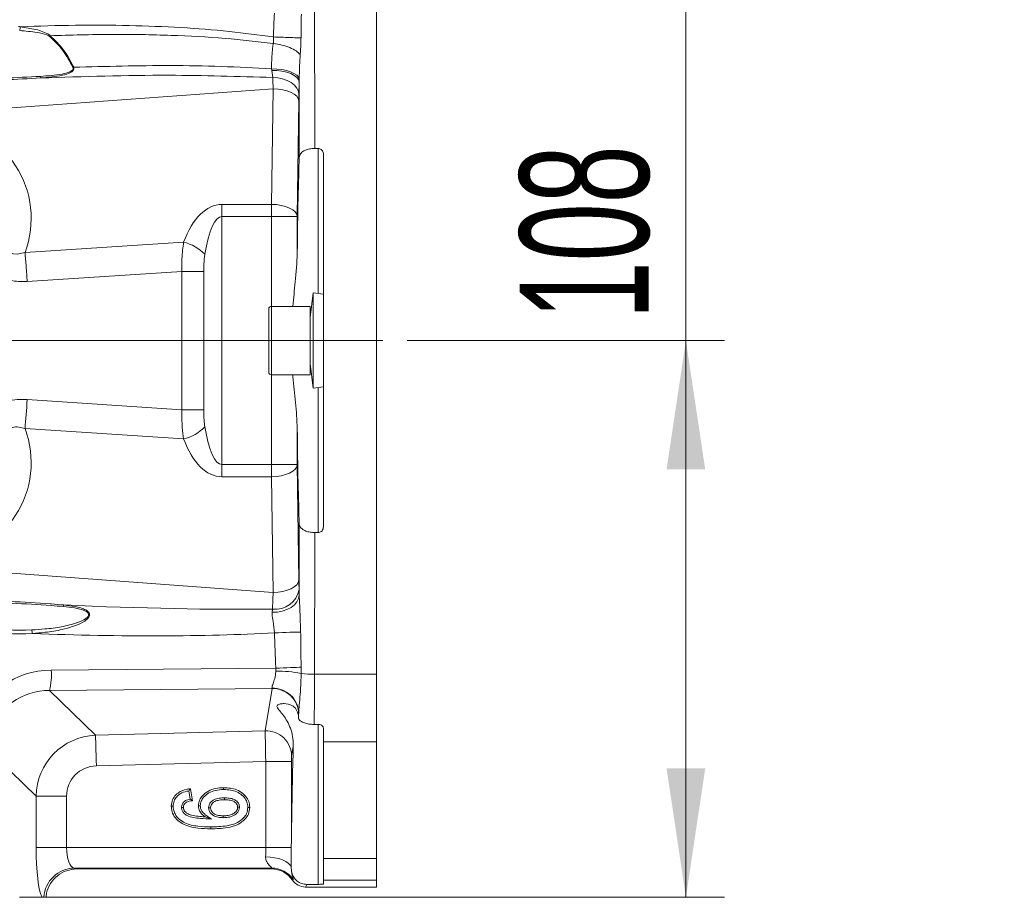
# Model space of a CAD drawing. Header units: millimetres. Extents: x 0 to 8410, y 0 to 5940.
# Tile 106 of 256: x 1213 to 1594, y 4363 to 4704. Entities that reach past the tile are written whole.
import ezdxf

# ---------------------------------------------------------------- set-up
doc = ezdxf.new("R2010")
doc.units = ezdxf.units.MM
doc.header["$LTSCALE"] = 10
doc.linetypes.add('CENTERX2', pattern=[20.32, 12.7, -2.54, 2.54, -2.54])
doc.styles.add('SLDTEXTSTYLE0', font='TXT', dxfattribs={"width": 0.605})
doc.dimstyles.new('SLDDIMSTYLE15', dxfattribs={"dimtxt": 50, "dimasz": 50, "dimexe": 0, "dimexo": 0.0625, "dimgap": 12.5, "dimtad": 1, "dimtoh": 1, "dimdec": 1, "dimlfac": 0.5, "dimrnd": 1e-09, "dimzin": 12, "dimdsep": 46, "dimtxsty": 'SLDTEXTSTYLE0', "dimsah": 1, "dimcen": 0.09, "dimadec": 0, "dimazin": 0, "dimtfac": 1, "dimtofl": 0, "dimtmove": 0, "dimatfit": 3, "dimfxl": 1, "dimfrac": 2, "dimtolj": 1, "dimtzin": 12, "dimarcsym": 0})

# ---------------------------------------------------------------- blocks, each defined once
blk = doc.blocks.new('*D66')
at = {"color": 7, "linetype": 'Continuous', "lineweight": 0}
for p, q in [((1470.98, 4579.2), (1470.98, 4969.77)), ((1362.9, 4579.2), (1485.98, 4579.2)), ((1470.98, 4363.2), (1470.98, 4579.2)), ((1222.76, 4363.2), (1485.98, 4363.2))]:
    blk.add_line(p, q, dxfattribs=at)
for points in [[(1470.98, 4579.2), (1463.48, 4529.2), (1478.48, 4529.2)], [(1470.98, 4363.2), (1478.48, 4413.2), (1463.48, 4413.2)]]:
    blk.add_solid(points, dxfattribs=at)
at = {"color": 7, "linetype": 'Continuous', "lineweight": 0, "char_height": 50, "attachment_point": 1, "rotation": 90, "style": 'SLDTEXTSTYLE0'}
for s, insert in [(' (2x M8)', (1406.52, 4702.03)), ('108', (1406.52, 4587.45))]:
    blk.add_mtext(s, dxfattribs=dict(at, insert=insert))

msp = doc.modelspace()

# ---------------------------------------------------------------- linework, layer by layer
at = {"color": 7, "linetype": 'Continuous', "lineweight": 0}
for p, q in [((1350.97674, 4708.643162), (1350.97674, 4449.765229)), ((1328.376566, 4653.690123), (1327.022945, 4653.690123)), ((1330.37654, 4506.936901), (1330.37654, 4651.471489)), ((1326.409136, 4597.713583), (1325.176631, 4588.113584)), ((1330.37654, 4597.204194), (1326.409136, 4597.713583)), ((1326.409136, 4560.694807), (1326.409136, 4597.713583)), ((1309.176599, 4566.934196), (1309.176599, 4591.474195)), ((1325.176631, 4592.474195), (1310.176646, 4592.474195)), ((1325.176631, 4592.474195), (1325.176631, 4565.934195)), ((1325.176631, 4570.294807), (1326.409136, 4560.694807)), ((1310.176646, 4565.934195), (1325.176631, 4565.934195)), ((1326.409136, 4560.694807), (1330.37654, 4561.204196)), ((1327.022945, 4504.718267), (1328.376566, 4504.718267)), ((1350.97674, 4423.491084), (1350.97674, 4449.765229)), ((1326.762353, 4430.277982), (1328.376566, 4430.277982)), ((1330.37654, 4428.670474), (1330.37654, 4423.491084)), ((1330.37654, 4378.223666), (1330.37654, 4423.491084)), ((1350.97674, 4423.491084), (1350.97674, 4378.223666)), ((1278.179799, 4404.515856), (1278.716241, 4401.296892)), ((1278.779184, 4405.347058), (1279.558455, 4400.671729)), ((1317.998205, 4385.456868), (1317.922865, 4382.529625)), ((1317.922865, 4382.529625), (1317.850982, 4374.876552)), ((1330.37654, 4378.223666), (1330.37654, 4369.807281)), ((1350.97674, 4369.807281), (1350.97674, 4378.223666)), ((1234.768306, 4374.204197), (1310.153281, 4374.204197)), ((1317.850982, 4374.876552), (1317.960178, 4373.518743)), ((1330.37654, 4368.338712), (1330.37654, 4369.807281)), ((1350.97674, 4369.807281), (1350.97674, 4367.204198)), ((1323.370372, 4367.204198), (1350.97674, 4367.204198)), ((1323.884164, 4368.232348), (1328.376566, 4368.232348)), ((1212.460433, 4363.204189), (1221.249257, 4363.204189)), ((1221.249257, 4363.204189), (1221.921836, 4363.204189)), ((1221.921836, 4363.204189), (1222.757016, 4363.204189))]:
    msp.add_line(p, q, dxfattribs=at)
at = {"color": 8, "linetype": 'Continuous', "lineweight": 0}
for p, q in [((1224.360143, 4697.481015), (1224.051629, 4697.292299)), ((1310.331618, 4684.008532), (1310.270225, 4684.606247)), ((1310.702359, 4681.248524), (1310.331618, 4684.008532)), ((1320.985113, 4679.557451), (1320.896899, 4674.585172)), ((1320.992743, 4680.613772), (1320.985113, 4679.557451)), ((1310.856854, 4676.896893), (1142.656003, 4664.559835)), ((1310.232197, 4632.03627), (1310.856854, 4676.896893)), ((1320.853387, 4672.202178), (1320.22885, 4627.341554)), ((1328.376566, 4597.46098), (1328.376566, 4653.690123)), ((1290.978228, 4632.03627), (1310.232197, 4632.03627)), ((1290.978228, 4627.341554), (1290.978228, 4632.03627)), ((1310.232197, 4627.341554), (1310.232197, 4632.03627)), ((1310.232197, 4627.341554), (1290.978228, 4627.341554)), ((1290.978228, 4627.341554), (1290.978228, 4531.066836)), ((1310.232197, 4592.474195), (1310.232197, 4627.341554)), ((1310.232197, 4627.341554), (1320.22885, 4627.341554)), ((1320.22885, 4627.341554), (1320.22885, 4613.411841)), ((1214.630042, 4613.351957), (1276.156818, 4617.392813)), ((1275.477086, 4606.025846), (1215.467607, 4602.084639)), ((1283.933793, 4606.025846), (1275.477086, 4606.025846)), ((1275.477086, 4552.382544), (1275.477086, 4606.025846)), ((1283.933793, 4606.025846), (1283.933793, 4552.382544)), ((1310.176646, 4592.474195), (1310.176646, 4565.934195)), ((1310.232197, 4531.066836), (1310.232197, 4565.934195)), ((1328.376566, 4504.718267), (1328.376566, 4560.94741)), ((1215.467607, 4556.323751), (1275.477086, 4552.382544)), ((1283.933793, 4552.382544), (1275.477086, 4552.382544)), ((1276.156818, 4541.015577), (1214.630042, 4545.056433)), ((1320.22885, 4544.996549), (1320.22885, 4531.066836)), ((1290.978228, 4531.066836), (1290.978228, 4526.372121)), ((1290.978228, 4531.066836), (1310.232197, 4531.066836)), ((1310.232197, 4531.066836), (1320.22885, 4531.066836)), ((1310.232197, 4526.372121), (1310.232197, 4531.066836)), ((1320.22885, 4531.066836), (1320.853387, 4486.206212)), ((1310.232197, 4526.372121), (1290.978228, 4526.372121)), ((1310.856854, 4481.511497), (1310.232197, 4526.372121)), ((1116.334354, 4495.779165), (1310.856854, 4481.511497)), ((1320.928847, 4482.63991), (1320.987974, 4480.440297)), ((1310.508524, 4473.792584), (1310.623323, 4475.000539)), ((1224.825298, 4451.371753), (1311.892783, 4452.07777)), ((1311.908757, 4450.989419), (1311.892783, 4452.07777)), ((1321.716939, 4452.474751), (1321.719681, 4450.035521)), ((1326.925908, 4449.765229), (1350.97674, 4449.765229)), ((1310.481464, 4444.173195), (1224.125301, 4443.47296)), ((1224.125301, 4443.47296), (1241.981422, 4426.078164)), ((1307.787215, 4427.801349), (1310.481464, 4444.173195)), ((1320.736562, 4434.299701), (1320.662056, 4433.846661)), ((1241.981422, 4426.078164), (1307.787215, 4427.801349)), ((1328.376566, 4368.232348), (1328.376566, 4430.277982)), ((1350.97674, 4423.491084), (1330.37654, 4423.491084)), ((1318.696891, 4421.904945), (1318.042432, 4417.927855)), ((1218.897497, 4402.381771), (1202.250634, 4418.598273)), ((1308.001672, 4415.950634), (1242.291604, 4414.229968)), ((1308.001672, 4415.950634), (1317.998205, 4415.950634)), ((1308.001672, 4382.529625), (1308.001672, 4415.950634)), ((1317.998205, 4415.950634), (1317.998205, 4385.456868)), ((1218.897497, 4382.529625), (1218.897497, 4402.381771)), ((1230.749761, 4402.381771), (1218.897497, 4402.381771)), ((1230.749761, 4402.381771), (1230.749761, 4382.529625)), ((1230.749761, 4382.529625), (1218.897497, 4382.529625)), ((1230.749761, 4382.529625), (1308.001672, 4382.529625)), ((1308.001672, 4382.529625), (1317.922865, 4382.529625)), ((1330.37654, 4378.223666), (1350.97674, 4378.223666)), ((1310.321366, 4374.540591), (1233.751689, 4374.540591)), ((1233.751689, 4374.540591), (1234.768306, 4374.204197)), ((1310.153281, 4374.204197), (1310.321366, 4374.540591)), ((1318.58245, 4370.166265), (1318.414007, 4369.829201)), ((1350.97674, 4369.807281), (1330.37654, 4369.807281)), ((1323.884164, 4368.232348), (1323.370372, 4367.204198))]:
    msp.add_line(p, q, dxfattribs=at)
at = {"color": 7, "linetype": 'CENTERX2', "lineweight": 0, "ltscale": 2}
msp.add_line((692.985545, 4579.204195), (1362.899335, 4579.204195), dxfattribs=at)
at = {"color": 8, "linetype": 'Continuous', "lineweight": 0, "flags": 128}
for points in [[(1212.782298, 4700.962269), (1212.782298, 4700.962261), (1219.605123, 4699.718811), (1223.46965, 4698.230051), (1224.235927, 4697.632284), (1224.357759, 4697.481462), (1224.357759, 4697.481387)], [(1310.270225, 4684.606247), (1312.252079, 4684.537829), (1314.185177, 4684.316032), (1315.993463, 4683.949561), (1317.605769, 4683.452853), (1318.958794, 4682.845422), (1319.999253, 4682.151177), (1320.686256, 4681.397409), (1320.992743, 4680.613772)], [(1310.331618, 4684.008532), (1312.343155, 4683.956095), (1314.299856, 4683.725417), (1316.122447, 4683.325858), (1317.736899, 4682.773598), (1319.078003, 4682.091013), (1320.091282, 4681.305774), (1320.735728, 4680.449688), (1320.985113, 4679.557451)], [(1310.702359, 4681.248524), (1312.656676, 4681.120814), (1314.54352, 4680.741855), (1316.290413, 4680.126206), (1317.830001, 4679.297545), (1319.103156, 4678.287723), (1320.061003, 4677.135565), (1320.666705, 4675.885358), (1320.896899, 4674.585172)], [(1310.856854, 4676.896893), (1312.779223, 4676.78845), (1314.629947, 4676.508882), (1316.339885, 4676.068642), (1317.84526, 4675.484137), (1319.089805, 4674.777181), (1320.027267, 4673.97415), (1320.622479, 4673.10501), (1320.853387, 4672.202178)], [(1194.808637, 4645.209671), (1194.808637, 4645.209656), (1194.808637, 4645.209544), (1194.809114, 4645.209224), (1194.810306, 4645.208024), (1194.814836, 4645.203353), (1194.832479, 4645.184928), (1196.876918, 4642.758221), (1198.145782, 4640.901991), (1199.166452, 4639.149477), (1200.096046, 4637.302381), (1200.779353, 4635.743131), (1203.004514, 4628.753886), (1204.212343, 4622.969692), (1205.23635, 4618.348357), (1205.88318, 4616.529413), (1206.684505, 4615.052101), (1207.649385, 4613.973667), (1208.851253, 4613.21199), (1210.170661, 4612.820771), (1211.604749, 4612.739776), (1214.630042, 4613.351957)], [(1310.232197, 4632.03627), (1312.154685, 4631.927823), (1314.00541, 4631.648258), (1315.715228, 4631.208011), (1317.220603, 4630.623509), (1318.465148, 4629.916553), (1319.40261, 4629.113522), (1319.997941, 4628.244378), (1320.22885, 4627.341554)], [(1214.630042, 4545.056433), (1214.739, 4546.370664), (1214.84748, 4547.722199), (1214.955245, 4549.105971), (1215.061818, 4550.516794), (1215.166723, 4551.949383), (1215.269481, 4553.398366), (1215.369855, 4554.858311), (1215.467607, 4556.323751)], [(1310.232197, 4526.372121), (1312.154685, 4526.480568), (1314.00541, 4526.760132), (1315.715228, 4527.200379), (1317.220603, 4527.784881), (1318.465148, 4528.491837), (1319.40261, 4529.294868), (1319.997941, 4530.164012), (1320.22885, 4531.066836)], [(1310.856854, 4481.511497), (1312.779223, 4481.61994), (1314.629947, 4481.899508), (1316.339885, 4482.339748), (1317.84526, 4482.924254), (1319.089805, 4483.631209), (1320.027267, 4484.43424), (1320.622479, 4485.30338), (1320.853387, 4486.206212)], [(1310.508524, 4473.792584), (1312.501704, 4473.887049), (1314.434682, 4474.242628), (1316.230451, 4474.845149), (1317.817484, 4475.670599), (1319.132482, 4476.686098), (1320.123111, 4477.851183), (1320.749914, 4479.119421), (1320.987974, 4480.440297)], [(1311.380898, 4465.820395), (1312.92883, 4465.870217), (1314.466869, 4465.91884), (1315.957938, 4465.9651), (1317.366396, 4466.007889), (1318.658267, 4466.04617), (1319.802557, 4466.079035), (1320.771848, 4466.105678), (1321.542775, 4466.125474)], [(1311.892783, 4452.07777), (1313.349758, 4452.140563), (1314.79982, 4452.202015), (1316.212093, 4452.26083), (1317.556416, 4452.315741), (1318.804418, 4452.365585), (1319.929277, 4452.409305), (1320.907031, 4452.445947), (1321.716939, 4452.474751)], [(1242.291604, 4414.229968), (1242.23653, 4416.338795), (1242.182885, 4418.381953), (1242.132818, 4420.295768), (1242.087756, 4422.020667), (1242.048894, 4423.502915), (1242.017661, 4424.696335), (1241.995012, 4425.563746), (1241.981422, 4426.078164)], [(1307.950054, 4378.892057), (1309.728419, 4378.800713), (1311.450039, 4378.567316), (1313.06008, 4378.199302), (1314.507161, 4377.708399), (1315.745269, 4377.110281), (1316.734706, 4376.423978), (1317.44424, 4375.67141), (1317.850982, 4374.876552)]]:
    msp.add_lwpolyline(points, dxfattribs=at)
at = {"color": 7, "linetype": 'Continuous', "lineweight": 0, "flags": 128}
for points in [[(1291.676914, 4405.008637), (1291.67751, 4405.227103), (1291.678106, 4405.445569), (1291.67894, 4405.736663)], [(1291.976606, 4401.789301), (1291.976963, 4401.42531), (1291.977202, 4401.061335)], [(1272.104894, 4398.535781), (1271.886383, 4398.535543), (1271.667873, 4398.53529), (1271.376644, 4398.534962)], [(1275.323426, 4398.109668), (1275.648271, 4398.106568), (1276.051914, 4398.102739)], [(1282.624637, 4398.707458), (1282.406007, 4398.706832), (1282.187377, 4398.706221), (1281.89603, 4398.705416)], [(1285.841738, 4397.922897), (1286.206518, 4397.924551), (1286.571418, 4397.92619)], [(1297.819887, 4398.145088), (1297.455345, 4398.142167), (1297.090923, 4398.139262)], [(1301.037942, 4398.061984), (1301.256453, 4398.061433), (1301.474963, 4398.060867), (1301.766192, 4398.060121)], [(1286.902701, 4393.57438), (1285.946165, 4393.909895), (1285.193478, 4394.173928), (1284.440671, 4394.437962)], [(1291.494404, 4394.099572), (1291.492258, 4394.463562), (1291.490232, 4394.827568)]]:
    msp.add_lwpolyline(points, dxfattribs=at)
at = {"color": 8, "linetype": 'Continuous', "lineweight": 0}
for centre, radius, start, end in [((1205.412423, 4584.206342), 116.988296, 86.38816406, 86.71617303), ((1232.590474, 4688.133443), 3.047584, 281.95352827, 288.12956211), ((1238.606015, 4683.047405), 18.015422, 184.31955766, 186.31595887), ((1271.71721, 4600.037745), 17.913918, 44.96969749, 75.65085651), ((1271.71721, 4558.370645), 17.913918, 284.34914349, 315.03030251), ((1311.740081, 4484.2648), 9.331329, 263.12646211, 349.97180042), ((1232.32724, 4475.558319), 2.838702, 158.12915225, 171.17508019), ((1212.608055, 4577.752922), 112.303173, 262.32158216, 272.44394948), ((1212.542148, 4577.767039), 110.908184, 262.32141596, 272.44406439), ((1204.100384, 4465.079212), 13.304905, 2.03598956, 8.12547245), ((1199.788298, 4449.610137), 25.098897, 345.84654375, 4.02472651), ((1312.200719, 4403.062212), 47.928096, 78.54435785, 90.34902958), ((1326.4515, 4490.902395), 41.139902, 263.39535088, 270.66072557), ((1310.847092, 4434.39488), 9.934632, 1.37065737, 92.44148909), ((1310.749113, 4434.188716), 9.988066, 0.63666615, 91.53553442), ((1308.054867, 4417.816753), 9.988183, 0.63733133, 91.53553478), ((1233.929576, 4362.514368), 12.027538, 90.84743442, 176.7120813), ((1310.306937, 4364.525488), 10.015113, 34.27922851, 89.91745463)]:
    msp.add_arc(centre, radius, start, end, dxfattribs=at)
at = {"color": 7, "linetype": 'Continuous', "lineweight": 0}
for centre, start, end in [((1310.176596, 4591.474195), 90, 180), ((1310.176596, 4566.934195), 180, 270)]:
    msp.add_arc(centre, 1, start, end, dxfattribs=at)
at = {"color": 8, "linetype": 'Continuous', "lineweight": 0}
for centre, major_axis, ratio, start_param, end_param in [((1287.687241, 4579.204195), (0, 1510), 0.0260818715, 4.7617374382, 4.7982154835), ((1311.134596, 4666.588892), (-0.730599, 22.005511), 0.0033137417, 5.19978992, 5.4413539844), ((1281.689298, 4579.204195), (0, 1504), 0.0261859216, 4.7596959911, 4.779162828), ((1321.131169, 4666.588892), (0.001502, 12.032323), 0.0261618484, 0.8438862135, 1.0854502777), ((1180.941602, 4625.501884), (15.333141, 34.0431), 0.9589450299, 4.7862914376, 6.6908962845), ((1290.978256, 4598.183192), (0, 33.853076), 0.5317094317, 0, 0.9674017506), ((1290.978256, 4593.488477), (0, 33.853076), 0.236315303, 0, 0.9674017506), ((1180.941602, 4532.906506), (-15.333141, 34.0431), 0.9589450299, 2.7338816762, 4.6384865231), ((1290.978256, 4564.919913), (0, 33.853076), 0.236315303, 2.174190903, 3.1415926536), ((1290.978256, 4560.225198), (0, 33.853076), 0.5317094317, 2.174190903, 3.1415926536), ((1281.689298, 4579.204195), (0, 1504), 0.0261859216, 4.646674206, 4.6650819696), ((1287.687241, 4579.204195), (0, 1510), 0.0260818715, 4.6265624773, 4.6630405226), ((1321.131169, 4491.819499), (-0.001502, 12.032323), 0.0261618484, 2.0561423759, 2.4385968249), ((1311.134596, 4491.819499), (0.730599, 22.005511), 0.0033137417, 3.8425335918, 4.2249880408), ((1167.37514, 4502.363844), (221.781704, -16.453226), 0.0989213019, 5.0045420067, 5.4219023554), ((1168.735458, 4502.363844), (222.239167, -16.59169), 0.1525583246, 4.9445120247, 5.4206396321), ((1226.475254, 4418.975142), (27.981596, -18.300574), 0.9554096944, 2.1793230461, 3.419505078), ((1326.091038, 4453.022629), (0, 38), 0.0220513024, 4.0707075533, 4.6265624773), ((1225.568375, 4418.975142), (21.108325, -14.515028), 0.9349427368, 2.1997122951, 3.439894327), ((1310.665101, 4452.075164), (0.081649, 8.000916), 0.0825418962, 2.8936901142, 2.9849972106), ((1320.661674, 4452.075164), (-0.000334, 18.000589), 0.0262764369, 3.299912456, 3.3912195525), ((1320.093094, 4453.022629), (0, 32), 0.0261859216, 4.025208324, 4.1001622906), ((1308.054002, 4415.952011), (-0.261768, 11.997259), 0.0043657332, 0.1570986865, 1.5708153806), ((1242.899274, 4402.092128), (17.196143, -16.751741), 0.9997152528, 2.381208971, 3.9019763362), ((1318.050575, 4415.952011), (0.000036, 2.000686), 0.026176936, 0.1577655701, 1.5714822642), ((1242.899274, 4402.092128), (8.803242, -8.575739), 0.976415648, 2.381208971, 3.9019763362), ((1222.065121, 4382.529621), (0, 20), 0.1583844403, 1.5707963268, 2.8811313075), ((1233.917381, 4382.529621), (0, 8), 0.3959611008, 1.5707963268, 3.089232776), ((1307.530283, 4382.529621), (0, 8), 0.0589183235, 4.2403591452, 4.7123889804)]:
    msp.add_ellipse(centre, major_axis=major_axis, ratio=ratio, start_param=start_param, end_param=end_param, dxfattribs=at)
at = {"color": 7, "linetype": 'Continuous', "lineweight": 0}
for centre, major_axis, ratio, start_param, end_param in [((1322.168619, 4583.204195), (0, 80), 0.0261859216, 0.5752797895, 1.1835980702), ((1322.168619, 4575.204195), (0, 80), 0.0261859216, 1.9579945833, 2.5663128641), ((1319.969147, 4358.349124), (0, 80), 0.0261859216, 5.9059177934, 5.946089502), ((1319.969147, 4358.349124), (0, 80), 0.0261859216, 0.6526986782, 1.2251053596), ((1216.709872, 4368.195961), (21.752026, 5.096996), 0.1462446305, 0.5579633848, 0.5634087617), ((1310.13956, 4364.190472), (4.477346, 8.960837), 0.9982882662, 5.7732094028, 6.7458739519), ((1323.378653, 4373.212429), (-2.686408, -5.376502), 0.9982882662, 5.7732094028, 6.7458739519)]:
    msp.add_ellipse(centre, major_axis=major_axis, ratio=ratio, start_param=start_param, end_param=end_param, dxfattribs=at)
at = {"color": 8, "linetype": 'Continuous', "lineweight": 0}
for points, knots in [([(1310.979997, 4696.991199), (1311.036507, 4698.502387), (1311.152023, 4701.591539), (1311.28442, 4704.679986), (1311.352049, 4706.25759)], [0, 0, 0, 0, 0.489191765, 1, 1, 1, 1]), ([(1321.811591, 4705.838197), (1321.788372, 4704.271782), (1321.742905, 4701.204606), (1321.703538, 4698.1368), (1321.684276, 4696.635731)], [0, 0, 0, 0, 0.5107027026, 1, 1, 1, 1]), ([(1212.782298, 4700.962246), (1219.901633, 4701.199422), (1233.993652, 4701.668888), (1254.788395, 4701.530441), (1274.712655, 4700.738563), (1293.375943, 4699.35691), (1305.287378, 4697.756199), (1310.980116, 4696.991184)], [0, 0, 0, 0, 0.21714302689, 0.4298131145, 0.63378571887, 0.82497810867, 1, 1, 1, 1]), ([(1212.782298, 4700.962269), (1212.771969, 4700.819719), (1212.751311, 4700.534615), (1212.698823, 4700.12777), (1212.635076, 4699.754024), (1212.583499, 4699.55402), (1212.557708, 4699.45401)], [0, 0, 0, 0, 0.2500000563, 0.5000066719, 0.7499835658, 1, 1, 1, 1]), ([(1224.050437, 4697.291725), (1224.05004, 4697.292093), (1223.819418, 4697.505514), (1222.295662, 4698.156385), (1218.428108, 4698.962174), (1214.817373, 4699.26469), (1212.557708, 4699.45401)], [0, 0, 0, 0, 0.0001645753, 0.0955410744, 0.433972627, 1, 1, 1, 1]), ([(1310.929691, 4694.473156), (1304.705312, 4695.183981), (1291.546088, 4696.686766), (1270.62038, 4697.749622), (1247.978464, 4698.157204), (1232.318319, 4697.709155), (1224.358951, 4697.481432)], [0, 0, 0, 0, 0.2166929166, 0.4581196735, 0.7245858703, 1, 1, 1, 1]), ([(1233.221685, 4685.151943), (1232.025297, 4687.438055), (1229.666948, 4691.944496), (1225.905097, 4695.527131), (1224.051629, 4697.292299)], [0, 0, 0, 0, 0.5072988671, 1, 1, 1, 1]), ([(1224.360143, 4697.481015), (1226.220816, 4695.70221), (1229.998904, 4692.090356), (1232.347067, 4687.544314), (1233.538781, 4685.237155)], [0, 0, 0, 0, 0.4924907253, 1, 1, 1, 1]), ([(1310.270225, 4684.606247), (1310.266761, 4685.159271), (1310.249848, 4687.859539), (1310.455428, 4691.1568), (1310.845053, 4693.881514), (1310.929929, 4694.47507)], [0, 0, 0, 0, 0.1676691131, 0.8186834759, 1, 1, 1, 1]), ([(1310.929691, 4694.473148), (1310.929691, 4694.473185), (1310.929688, 4694.581322), (1310.990466, 4694.859338), (1311.027821, 4695.384761), (1311.051483, 4695.996897), (1311.045819, 4696.539183), (1310.979875, 4696.860559), (1310.979878, 4696.988723), (1310.979878, 4696.988762)], [0, 0, 0, 0, 0.0000430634, 0.125000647, 0.3721884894, 0.6234184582, 0.8518463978, 0.9999540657, 1, 1, 1, 1]), ([(1310.929691, 4694.473148), (1312.047294, 4694.297215), (1314.28253, 4693.945344), (1317.401165, 4692.889186), (1319.981244, 4691.579596), (1320.915454, 4690.615728), (1321.382557, 4690.133796)], [0, 0, 0, 0, 0.25000024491, 0.50000672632, 0.75000455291, 1, 1, 1, 1]), ([(1310.979997, 4696.991199), (1312.034443, 4696.951842), (1314.143359, 4696.873129), (1317.219437, 4696.767439), (1319.915335, 4696.681449), (1321.094626, 4696.650971), (1321.684276, 4696.635731)], [0, 0, 0, 0, 0.2499997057, 0.5000049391, 0.7500004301, 1, 1, 1, 1]), ([(1321.684276, 4696.635731), (1321.679014, 4696.306589), (1321.665653, 4695.470874), (1321.619824, 4694.083783), (1321.542257, 4692.500912), (1321.457651, 4691.169343), (1321.401159, 4690.390323), (1321.382557, 4690.133796)], [0, 0, 0, 0, 0.1516182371, 0.3849691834, 0.6384165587, 0.880932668, 1, 1, 1, 1]), ([(1321.382557, 4690.133796), (1321.342539, 4689.560552), (1321.158378, 4686.922539), (1321.03446, 4683.747712), (1320.999834, 4681.146518), (1320.992743, 4680.613772)], [0, 0, 0, 0, 0.1808448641, 0.8322302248, 1, 1, 1, 1]), ([(1220.641767, 4681.6905), (1222.04796, 4681.787609), (1224.857291, 4681.981616), (1228.684529, 4682.495451), (1231.434014, 4683.123839), (1232.776314, 4683.854837), (1233.204438, 4684.323704), (1233.343681, 4684.751481), (1233.262303, 4685.018612), (1233.221685, 4685.151943)], [0, 0, 0, 0, 0.2913761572, 0.5821194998, 0.8055916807, 0.8813269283, 0.925728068, 0.9629292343, 1, 1, 1, 1]), ([(1233.538781, 4685.237155), (1233.576979, 4685.074617), (1233.653724, 4684.748052), (1233.506268, 4684.239554), (1233.073549, 4683.676658), (1231.732405, 4682.800787), (1228.923327, 4682.023275), (1225.007627, 4681.40924), (1222.137211, 4681.180195), (1220.699941, 4681.065508)], [0, 0, 0, 0, 0.04219695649, 0.0847804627, 0.13405572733, 0.2139733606, 0.43716992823, 0.71818078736, 1, 1, 1, 1]), ([(1233.538781, 4685.237155), (1246.044056, 4685.563684), (1265.083926, 4686.06084), (1290.67589, 4685.682506), (1303.736842, 4684.965107), (1310.270225, 4684.606247)], [0, 0, 0, 0, 0.488863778, 0.7443181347, 1, 1, 1, 1]), ([(1220.699941, 4681.065508), (1215.993779, 4680.81908), (1206.511203, 4680.322545), (1197.195334, 4679.993985), (1192.502891, 4679.828488)], [0, 0, 0, 0, 0.496295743, 1, 1, 1, 1]), ([(1192.774211, 4680.541986), (1197.335341, 4680.687805), (1206.522381, 4680.981514), (1215.913232, 4681.453063), (1220.641767, 4681.6905)], [0, 0, 0, 0, 0.4964743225, 1, 1, 1, 1]), ([(1310.702359, 4681.248524), (1297.279948, 4681.665888), (1267.276668, 4682.598826), (1237.278168, 4681.611268), (1220.699941, 4681.065508)], [0, 0, 0, 0, 0.44736477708, 1, 1, 1, 1]), ([(1215.467607, 4602.084639), (1213.60679, 4602.075357), (1209.8888, 4602.05681), (1205.401235, 4603.463204), (1202.136673, 4605.233217), (1199.877243, 4606.883392), (1197.823109, 4608.795852), (1195.786842, 4611.099465), (1193.789103, 4613.760019), (1191.706131, 4616.829792), (1189.809098, 4619.682304), (1187.990001, 4622.277182), (1186.287364, 4624.46697), (1184.466114, 4626.581443), (1182.987716, 4627.706536), (1182.246839, 4628.270359)], [0, 0, 0, 0, 0.12491235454, 0.24958019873, 0.31148581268, 0.37489766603, 0.43757950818, 0.50032056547, 0.58188512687, 0.66163460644, 0.75032519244, 0.81279250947, 0.87510353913, 0.93741003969, 1, 1, 1, 1]), ([(1275.477086, 4606.025846), (1275.454393, 4607.686988), (1275.400116, 4611.659904), (1275.878471, 4615.284007), (1276.156818, 4617.392813)], [0, 0, 0, 0, 0.41811655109, 1, 1, 1, 1]), ([(1215.467607, 4602.084639), (1215.33451, 4604.049174), (1215.068316, 4607.978238), (1214.776133, 4611.560718), (1214.630042, 4613.351957)], [0, 0, 0, 0, 0.5000004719, 1, 1, 1, 1]), ([(1284.390961, 4612.698098), (1284.236086, 4611.440487), (1283.965418, 4609.242613), (1283.943269, 4606.989668), (1283.933793, 4606.025846)], [0, 0, 0, 0, 0.5721942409, 1, 1, 1, 1]), ([(1182.246362, 4530.138035), (1182.257099, 4530.144442), (1182.300323, 4530.170232), (1182.407504, 4530.236576), (1182.75534, 4530.465916), (1183.747548, 4531.230233), (1185.823762, 4533.293951), (1189.551408, 4538.136885), (1193.123142, 4543.940654), (1197.27586, 4549.134853), (1200.556474, 4552.179281), (1204.13522, 4554.350212), (1207.776645, 4555.717317), (1211.605588, 4556.409075), (1214.179833, 4556.352202), (1215.467607, 4556.323751)], [0, 0, 0, 0, 0.0008428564, 0.0033929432, 0.0084954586, 0.028920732, 0.0876761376, 0.2051275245, 0.4398406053, 0.5463263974, 0.6524459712, 0.7396020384, 0.8267418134, 0.9133270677, 1, 1, 1, 1]), ([(1276.156818, 4541.015577), (1275.945935, 4542.467818), (1275.427873, 4546.03544), (1275.458768, 4550.019965), (1275.477086, 4552.382544)], [0, 0, 0, 0, 0.4070611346, 1, 1, 1, 1]), ([(1283.933793, 4552.382544), (1283.952619, 4551.018924), (1283.983759, 4548.76339), (1284.275569, 4546.575469), (1284.390961, 4545.710293)], [0, 0, 0, 0, 0.6045666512, 1, 1, 1, 1]), ([(1214.630042, 4545.056433), (1213.820937, 4545.290546), (1212.19502, 4545.761001), (1209.888996, 4545.673121), (1208.070321, 4544.875988), (1206.662833, 4543.530301), (1205.360681, 4540.927102), (1204.464348, 4537.2242), (1203.513364, 4531.37183), (1201.647563, 4524.264619), (1198.589639, 4517.592646), (1195.75742, 4514.299438), (1194.830095, 4513.221175)], [0, 0, 0, 0, 0.0592155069, 0.1189949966, 0.1568705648, 0.1947635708, 0.2518972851, 0.3586720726, 0.4660615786, 0.681557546, 0.8957355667, 1, 1, 1, 1]), ([(1320.987974, 4480.440297), (1321.081423, 4478.302565), (1321.287091, 4473.597664), (1321.452514, 4468.763289), (1321.542775, 4466.125474)], [0, 0, 0, 0, 0.45436271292, 1, 1, 1, 1]), ([(1193.803226, 4478.520618), (1198.820809, 4478.344649), (1208.934569, 4477.989956), (1219.390808, 4477.469883), (1226.30837, 4476.921941), (1228.068669, 4476.762704), (1229.692851, 4476.61578)], [0, 0, 0, 0, 0.4230043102, 0.8526344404, 0.8640295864, 1, 1, 1, 1]), ([(1229.522144, 4475.99382), (1227.918578, 4476.14097), (1221.271775, 4476.750909), (1209.283667, 4477.331889), (1199.173996, 4477.650047), (1194.059764, 4477.810995)], [0, 0, 0, 0, 0.1357806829, 0.5628129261, 1, 1, 1, 1]), ([(1229.692851, 4476.61578), (1231.15874, 4476.434433), (1233.388523, 4476.158583), (1236.243641, 4475.516022), (1237.922533, 4474.890835), (1238.99119, 4474.199063), (1239.493809, 4473.625879), (1239.697742, 4473.042179), (1239.655836, 4472.442771), (1239.293969, 4471.69379), (1238.005859, 4470.385), (1234.543521, 4468.597295), (1229.102373, 4466.965176), (1223.01445, 4465.985354), (1219.093534, 4465.682813), (1217.39689, 4465.551899)], [0, 0, 0, 0, 0.1199129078, 0.1824012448, 0.2444495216, 0.274588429, 0.3007423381, 0.3203504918, 0.3401003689, 0.3639696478, 0.4020643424, 0.504581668, 0.6832812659, 0.8629506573, 1, 1, 1, 1]), ([(1217.27172, 4466.959746), (1218.945475, 4467.057423), (1222.79252, 4467.281932), (1228.778758, 4468.042145), (1234.124494, 4469.356555), (1237.574508, 4470.800029), (1238.898372, 4471.88813), (1239.27683, 4472.51248), (1239.32861, 4473.01474), (1239.12946, 4473.503716), (1238.633638, 4473.978351), (1236.991691, 4474.867098), (1233.821821, 4475.520787), (1230.952055, 4475.836507), (1229.522144, 4475.99382)], [0, 0, 0, 0, 0.1418813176, 0.3261074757, 0.5095628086, 0.6110547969, 0.6467768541, 0.6680809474, 0.6852039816, 0.7022752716, 0.7258644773, 0.7542635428, 0.8775575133, 1, 1, 1, 1]), ([(1311.380898, 4465.820395), (1311.239501, 4467.3031), (1310.994211, 4469.875239), (1310.448752, 4472.451178), (1310.497149, 4473.537307), (1310.508524, 4473.792584)], [0, 0, 0, 0, 0.5100699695, 0.8848502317, 1, 1, 1, 1]), ([(1311.892783, 4452.07777), (1311.802602, 4454.257798), (1311.613135, 4458.837959), (1311.460751, 4463.419526), (1311.380898, 4465.820395)], [0, 0, 0, 0, 0.4759719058, 1, 1, 1, 1]), ([(1321.542775, 4466.125474), (1321.569765, 4463.739956), (1321.621255, 4459.189111), (1321.68609, 4454.639494), (1321.716939, 4452.474751)], [0, 0, 0, 0, 0.5241922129, 1, 1, 1, 1]), ([(1310.423886, 4444.320493), (1310.423905, 4444.545989), (1310.423929, 4444.817266), (1310.706462, 4445.712169), (1311.168075, 4446.993312), (1311.724149, 4449.014815), (1311.857748, 4450.443815), (1311.908757, 4450.989419)], [0, 0, 0, 0, 0.22449265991, 0.27006986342, 0.54090796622, 0.82471500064, 1, 1, 1, 1]), ([(1321.719681, 4450.035521), (1321.69486, 4448.951708), (1321.63059, 4446.145284), (1321.357991, 4441.959917), (1320.97306, 4437.767683), (1320.842904, 4435.66621), (1320.778881, 4434.632518)], [0, 0, 0, 0, 0.1814614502, 0.4698759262, 0.7392378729, 1, 1, 1, 1]), ([(1310.321366, 4374.540591), (1310.303298, 4374.600891), (1310.275633, 4374.693223), (1309.766511, 4375.200656), (1308.966007, 4376.010208), (1308.25586, 4377.194765), (1307.973061, 4378.164513), (1307.957494, 4378.656803), (1307.950054, 4378.892057)], [0, 0, 0, 0, 0.185294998, 0.2837226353, 0.5805113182, 0.8082725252, 0.9083777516, 1, 1, 1, 1]), ([(1317.960178, 4373.518743), (1318.040866, 4372.93665), (1318.21536, 4371.677827), (1318.60344, 4370.623433), (1318.589679, 4370.323725), (1318.58245, 4370.166265)], [0, 0, 0, 0, 0.2899004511, 0.6269317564, 1, 1, 1, 1])]:
    msp.add_open_spline(points, degree=3, knots=knots, dxfattribs=at)
at = {"color": 7, "linetype": 'Continuous', "lineweight": 0}
for points, knots in [([(1321.028863, 4650.3274), (1321.124876, 4650.780998), (1321.31726, 4651.68989), (1322.629312, 4652.776716), (1324.463121, 4653.462256), (1326.032154, 4653.677032), (1326.861573, 4653.687991), (1327.022945, 4653.690123)], [0, 0, 0, 0, 0.2573893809, 0.5157416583, 0.7469714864, 0.950770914, 1, 1, 1, 1]), ([(1328.376566, 4653.690123), (1328.585356, 4653.668902), (1329.002623, 4653.626491), (1329.563157, 4653.299789), (1330.012693, 4652.810982), (1330.318299, 4652.178729), (1330.357135, 4651.707135), (1330.37654, 4651.471489)], [0, 0, 0, 0, 0.18867232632, 0.3770621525, 0.57277573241, 0.78652407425, 1, 1, 1, 1]), ([(1320.22885, 4613.411841), (1320.227063, 4613.273632), (1320.178781, 4609.539303), (1319.462167, 4602.650082), (1318.822952, 4595.644406), (1318.533694, 4592.474195)], [0, 0, 0, 0, 0.0206075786, 0.5568049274, 1, 1, 1, 1]), ([(1318.51307, 4565.934195), (1318.523601, 4565.69075), (1318.681262, 4562.045895), (1319.735381, 4554.967557), (1320.06154, 4548.377208), (1320.22885, 4544.996549)], [0, 0, 0, 0, 0.03368345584, 0.50430760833, 1, 1, 1, 1]), ([(1327.022945, 4504.718267), (1326.398955, 4504.748064), (1325.151718, 4504.807624), (1323.47836, 4505.27385), (1322.140657, 4505.992893), (1321.23459, 4506.950781), (1321.097449, 4507.704195), (1321.028863, 4508.08099)], [0, 0, 0, 0, 0.1891958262, 0.3781668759, 0.5735572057, 0.7867284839, 1, 1, 1, 1]), ([(1330.37654, 4506.936901), (1330.350638, 4506.664757), (1330.298779, 4506.119898), (1329.888642, 4505.407479), (1329.300162, 4504.915932), (1328.75574, 4504.732943), (1328.452412, 4504.721203), (1328.376566, 4504.718267)], [0, 0, 0, 0, 0.2464552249, 0.4934267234, 0.7243701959, 0.9310798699, 1, 1, 1, 1]), ([(1320.662056, 4433.846661), (1320.456416, 4434.660794), (1320.039975, 4436.309493), (1317.979153, 4437.886539), (1315.686793, 4438.45074), (1313.594798, 4438.26636), (1312.280291, 4437.751996), (1312.317183, 4436.737054), (1314.202514, 4434.740986), (1316.315327, 4431.859357), (1317.888332, 4428.096247), (1318.640119, 4425.063801), (1318.679811, 4422.855326), (1318.696891, 4421.904945)], [0, 0, 0, 0, 0.0999954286, 0.2025005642, 0.3357104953, 0.4035561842, 0.4712216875, 0.5484006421, 0.6296260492, 0.782934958, 0.8617522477, 0.9405073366, 1, 1, 1, 1]), ([(1320.740854, 4432.723098), (1320.826375, 4432.453735), (1320.997536, 4431.914641), (1322.130243, 4431.151413), (1323.753862, 4430.578797), (1325.399605, 4430.309492), (1326.417891, 4430.285947), (1326.762353, 4430.277982)], [0, 0, 0, 0, 0.2275946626, 0.4555008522, 0.6760866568, 0.8904275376, 1, 1, 1, 1]), ([(1328.376566, 4430.277982), (1328.598223, 4430.260432), (1329.041475, 4430.225338), (1329.633063, 4429.953084), (1330.084323, 4429.554697), (1330.337486, 4429.102373), (1330.364889, 4428.799331), (1330.37654, 4428.670474)], [0, 0, 0, 0, 0.2089498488, 0.417842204, 0.6280370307, 0.8418373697, 1, 1, 1, 1]), ([(1271.376644, 4398.534962), (1271.466034, 4399.407282), (1271.634613, 4401.052368), (1273.038238, 4403.019529), (1275.166977, 4404.53969), (1277.197256, 4405.110795), (1278.543778, 4405.311899), (1278.779184, 4405.347058)], [0, 0, 0, 0, 0.2339421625, 0.441185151, 0.6306526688, 0.9354287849, 1, 1, 1, 1]), ([(1272.104894, 4398.535781), (1272.160591, 4399.204297), (1272.272524, 4400.547792), (1273.331127, 4402.234882), (1275.031735, 4403.629393), (1276.748174, 4404.233054), (1277.913739, 4404.463299), (1278.179799, 4404.515856)], [0, 0, 0, 0, 0.213122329, 0.4283058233, 0.6176003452, 0.9127106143, 1, 1, 1, 1]), ([(1278.179799, 4404.515856), (1278.279402, 4404.655366), (1278.478621, 4404.934406), (1278.678992, 4405.209501), (1278.779184, 4405.347058)], [0, 0, 0, 0, 0.499966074, 1, 1, 1, 1]), ([(1281.89603, 4398.705416), (1281.986054, 4399.463531), (1282.156953, 4400.902706), (1283.587534, 4402.920197), (1285.693991, 4404.556715), (1288.583524, 4405.587975), (1290.622916, 4405.685937), (1291.67894, 4405.736663)], [0, 0, 0, 0, 0.1693210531, 0.3214321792, 0.5416139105, 0.7626417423, 1, 1, 1, 1]), ([(1282.624637, 4398.707458), (1282.693373, 4399.327567), (1282.82735, 4400.536267), (1284.033762, 4402.321464), (1285.917763, 4403.831872), (1288.642544, 4404.860137), (1290.612056, 4404.956524), (1291.676914, 4405.008637)], [0, 0, 0, 0, 0.1515659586, 0.2954282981, 0.5163497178, 0.7385045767, 1, 1, 1, 1]), ([(1291.676914, 4405.008637), (1292.546548, 4404.967536), (1294.280161, 4404.885601), (1296.748689, 4404.233254), (1298.846245, 4402.929159), (1300.330918, 4401.226038), (1300.967552, 4399.477705), (1301.018721, 4398.448575), (1301.037942, 4398.061984)], [0, 0, 0, 0, 0.2006183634, 0.3999320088, 0.5812353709, 0.7628101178, 0.9108999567, 1, 1, 1, 1]), ([(1291.67894, 4405.736663), (1292.546238, 4405.697401), (1294.276102, 4405.619091), (1296.873237, 4404.972648), (1299.24285, 4403.589141), (1300.972077, 4401.61788), (1301.689376, 4399.626474), (1301.74555, 4398.481034), (1301.766192, 4398.060121)], [0, 0, 0, 0, 0.18394513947, 0.36688694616, 0.56180067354, 0.75722387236, 0.91078756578, 1, 1, 1, 1]), ([(1278.716241, 4401.296892), (1278.083654, 4401.15351), (1277.122821, 4400.935727), (1276.049976, 4400.14676), (1275.493202, 4399.311725), (1275.345328, 4398.584235), (1275.327162, 4398.190626), (1275.323426, 4398.109668)], [0, 0, 0, 0, 0.37648179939, 0.57183635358, 0.76812396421, 0.95230767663, 1, 1, 1, 1]), ([(1279.558455, 4400.671729), (1279.152947, 4400.622143), (1278.246309, 4400.51128), (1277.130732, 4400.104161), (1276.4159, 4399.422979), (1276.09545, 4398.787407), (1276.066195, 4398.327325), (1276.051914, 4398.102739)], [0, 0, 0, 0, 0.2548402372, 0.5697729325, 0.7151591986, 0.8609563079, 1, 1, 1, 1]), ([(1278.716241, 4401.296892), (1278.834153, 4401.211282), (1279.114662, 4401.007618), (1279.395606, 4400.794983), (1279.558455, 4400.671729)], [0, 0, 0, 0, 0.4203512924, 1, 1, 1, 1]), ([(1291.976606, 4401.789301), (1291.28397, 4401.767066), (1289.893268, 4401.722421), (1288.067502, 4401.237923), (1286.755563, 4400.2812), (1285.969603, 4399.176523), (1285.882268, 4398.32027), (1285.841738, 4397.922897)], [0, 0, 0, 0, 0.25743083, 0.516879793, 0.684673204, 0.8536620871, 1, 1, 1, 1]), ([(1291.977202, 4401.061335), (1291.283822, 4401.03847), (1290.022466, 4400.996877), (1288.409906, 4400.568318), (1287.375372, 4399.837567), (1286.758728, 4399.038601), (1286.597097, 4398.360946), (1286.575175, 4397.989788), (1286.571418, 4397.92619)], [0, 0, 0, 0, 0.2997511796, 0.5452904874, 0.7071724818, 0.8391689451, 0.9724415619, 1, 1, 1, 1]), ([(1297.819887, 4398.145088), (1297.769546, 4398.579695), (1297.672782, 4399.415074), (1296.858043, 4400.462119), (1295.601115, 4401.331081), (1293.87471, 4401.736828), (1292.596235, 4401.772171), (1291.976606, 4401.789301)], [0, 0, 0, 0, 0.1678149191, 0.3225647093, 0.4998229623, 0.7575825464, 1, 1, 1, 1]), ([(1297.090923, 4398.139262), (1297.053081, 4398.47647), (1296.981116, 4399.117756), (1296.335007, 4399.932681), (1295.305723, 4400.648962), (1293.762777, 4401.011915), (1292.586014, 4401.044484), (1291.977202, 4401.061335)], [0, 0, 0, 0, 0.1524316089, 0.2898860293, 0.4599043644, 0.7205750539, 1, 1, 1, 1]), ([(1286.741887, 4389.762633), (1285.034512, 4389.807008), (1282.270138, 4389.878855), (1278.51111, 4390.561013), (1275.646988, 4391.633328), (1273.307338, 4393.409849), (1271.755137, 4395.660158), (1271.404129, 4397.516881), (1271.379429, 4398.431834), (1271.376644, 4398.534962)], [0, 0, 0, 0, 0.2593171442, 0.4198546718, 0.5792730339, 0.7194343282, 0.860739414, 0.9843034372, 1, 1, 1, 1]), ([(1286.741649, 4390.490615), (1285.039582, 4390.538448), (1281.624251, 4390.634429), (1277.343188, 4391.547126), (1274.391478, 4393.411969), (1272.807107, 4395.281422), (1272.161437, 4397.124489), (1272.119796, 4398.163824), (1272.104894, 4398.535781)], [0, 0, 0, 0, 0.275371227, 0.5525538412, 0.6921236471, 0.8323692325, 0.9400082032, 1, 1, 1, 1]), ([(1275.323426, 4398.109668), (1275.374942, 4397.673171), (1275.471864, 4396.851954), (1276.289127, 4395.724297), (1277.726003, 4394.690894), (1280.0029, 4394.109664), (1283.149742, 4393.742374), (1285.501209, 4393.637115), (1286.902701, 4393.57438)], [0, 0, 0, 0, 0.0955346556, 0.1797371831, 0.298500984, 0.4803483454, 0.6902836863, 1, 1, 1, 1]), ([(1276.051914, 4398.102739), (1276.080907, 4397.817222), (1276.139038, 4397.244761), (1276.675188, 4396.397369), (1277.668556, 4395.588172), (1279.446043, 4394.958564), (1281.772127, 4394.608963), (1283.547206, 4394.495216), (1284.440671, 4394.437962)], [0, 0, 0, 0, 0.085327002, 0.171081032, 0.2932617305, 0.4647911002, 0.7306088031, 1, 1, 1, 1]), ([(1284.440671, 4394.437962), (1284.097566, 4394.69185), (1283.249853, 4395.319134), (1282.222157, 4396.652812), (1281.925964, 4397.95106), (1281.899485, 4398.618337), (1281.89603, 4398.705416)], [0, 0, 0, 0, 0.247703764, 0.6120044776, 0.9493667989, 1, 1, 1, 1]), ([(1286.902701, 4393.57438), (1286.206164, 4394.063366), (1285.160537, 4394.797423), (1283.793604, 4395.832662), (1283.006096, 4396.854149), (1282.66124, 4397.87496), (1282.633857, 4398.497759), (1282.624637, 4398.707458)], [0, 0, 0, 0, 0.3654333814, 0.548581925, 0.7329543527, 0.9100847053, 1, 1, 1, 1]), ([(1285.841738, 4397.922897), (1285.899945, 4397.46124), (1286.01265, 4396.567333), (1286.891251, 4395.443835), (1288.224036, 4394.538063), (1289.860884, 4394.148317), (1291.01415, 4394.113903), (1291.494404, 4394.099572)], [0, 0, 0, 0, 0.1807131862, 0.3499147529, 0.5436100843, 0.8099455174, 1, 1, 1, 1]), ([(1286.571418, 4397.92619), (1286.6179, 4397.559636), (1286.706374, 4396.861924), (1287.415794, 4395.973224), (1288.514946, 4395.222116), (1289.967789, 4394.875562), (1291.018648, 4394.842434), (1291.490232, 4394.827568)], [0, 0, 0, 0, 0.168580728, 0.3208828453, 0.5106691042, 0.7804074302, 1, 1, 1, 1]), ([(1301.037942, 4398.061984), (1300.951182, 4397.262165), (1300.786996, 4395.748576), (1299.27138, 4393.675244), (1296.716386, 4391.814764), (1292.29883, 4390.654249), (1288.812844, 4390.551602), (1286.741649, 4390.490615)], [0, 0, 0, 0, 0.1323094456, 0.2503841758, 0.4165038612, 0.6533163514, 1, 1, 1, 1]), ([(1301.766192, 4398.060121), (1301.67366, 4397.18855), (1301.49522, 4395.507789), (1299.85871, 4393.209574), (1297.121245, 4391.18666), (1292.50446, 4389.933666), (1288.882119, 4389.826155), (1286.741887, 4389.762633)], [0, 0, 0, 0, 0.1357277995, 0.2617410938, 0.4300258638, 0.6632353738, 1, 1, 1, 1]), ([(1291.490232, 4394.827568), (1292.136307, 4394.849807), (1293.433511, 4394.894458), (1295.142477, 4395.420847), (1296.274022, 4396.283255), (1296.912182, 4397.115039), (1297.073652, 4397.749434), (1297.088441, 4398.083249), (1297.090923, 4398.139262)], [0, 0, 0, 0, 0.2708917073, 0.5439029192, 0.7331179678, 0.8597336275, 0.9764641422, 1, 1, 1, 1]), ([(1291.494404, 4394.099572), (1292.140595, 4394.120671), (1293.599574, 4394.168311), (1295.558235, 4394.782822), (1296.911538, 4395.876155), (1297.685836, 4396.970996), (1297.774425, 4397.746908), (1297.819887, 4398.145088)], [0, 0, 0, 0, 0.2340154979, 0.5283635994, 0.7216230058, 0.8571435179, 1, 1, 1, 1]), ([(1286.741649, 4390.490615), (1286.741638, 4390.417801), (1286.741616, 4390.272173), (1286.7418, 4390.029557), (1286.741856, 4389.859681), (1286.741887, 4389.762633)], [0, 0, 0, 0, 0.3000698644, 0.6001373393, 1, 1, 1, 1]), ([(1234.701787, 4374.204107), (1233.356488, 4374.07063), (1230.666413, 4373.803727), (1227.073852, 4371.749054), (1224.357017, 4368.715997), (1223.061196, 4365.651152), (1222.826593, 4363.763897), (1222.757016, 4363.204189)], [0, 0, 0, 0, 0.2262207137, 0.4523534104, 0.6791508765, 0.9048450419, 1, 1, 1, 1]), ([(1323.884164, 4368.232348), (1323.220157, 4368.297122), (1321.892176, 4368.426667), (1320.122495, 4369.437412), (1318.775782, 4370.925294), (1318.1382, 4372.390127), (1317.997853, 4373.279892), (1317.960178, 4373.518743)], [0, 0, 0, 0, 0.22791249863, 0.45581331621, 0.68413255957, 0.91520757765, 1, 1, 1, 1]), ([(1330.37654, 4368.338712), (1330.353936, 4368.326607), (1330.308711, 4368.302387), (1329.95538, 4368.270178), (1329.436452, 4368.246165), (1328.876034, 4368.233989), (1328.51368, 4368.232799), (1328.376566, 4368.232348)], [0, 0, 0, 0, 0.2190365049, 0.4382434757, 0.6556218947, 0.8696885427, 1, 1, 1, 1])]:
    msp.add_open_spline(points, degree=3, knots=knots, dxfattribs=at)

# ---------------------------------------------------------------- dimensions: what is measured, and where the dimension line sits
dim = msp.add_linear_dim(base=(1470.976735, 4579.204195), p1=(1222.757063, 4363.204195), p2=(1362.899335, 4579.204195), angle=90, text='<> (2x M8)', dimstyle='SLDDIMSTYLE15', dxfattribs=at)
dim.commit()
dim.dimension.update_dxf_attribs({"geometry": '*D66', "text_midpoint": (1470.976735, 4770.675595), "dimtype": 160})

doc.saveas('drawing.dxf')
